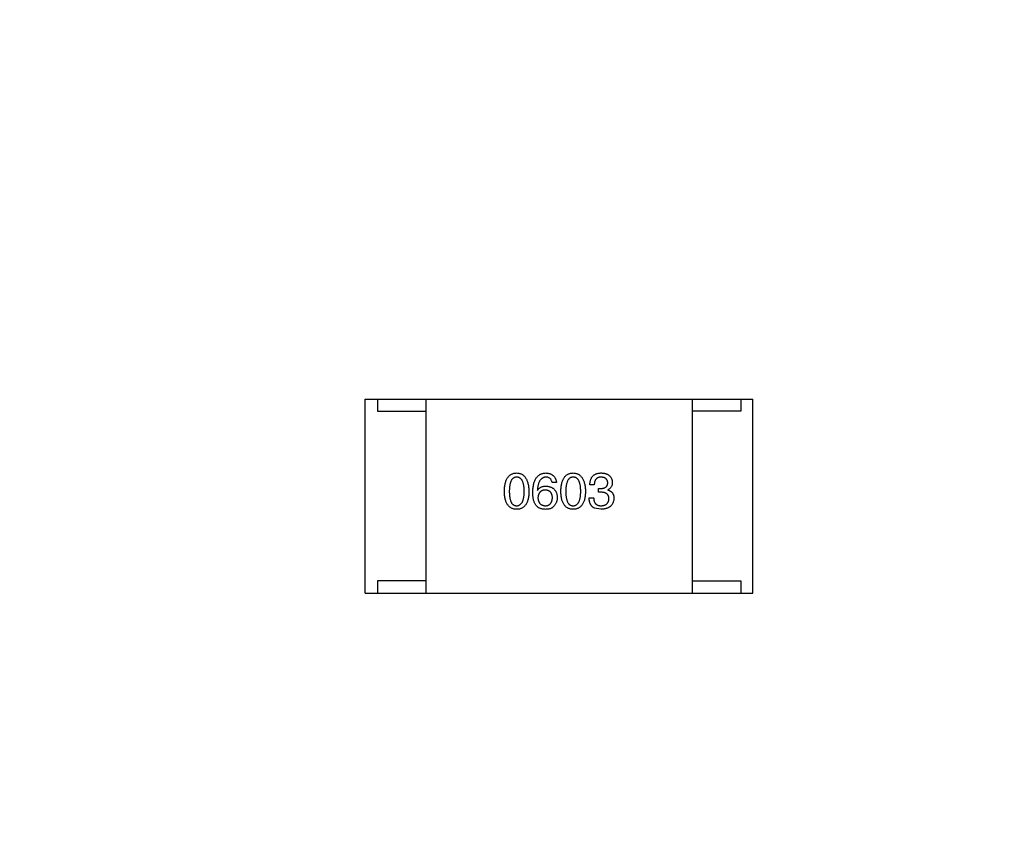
# Model space of a CAD drawing. Header units: millimetres. Extents: x -16 to 538, y -56 to 87.
# Tile 87 of 162: x 458.86 to 462.92, y 8.92 to 12.32. Entities that reach past the tile are written whole.
import ezdxf

# ---------------------------------------------------------------- set-up
doc = ezdxf.new("R2010")
doc.units = ezdxf.units.MM
doc.header["$LTSCALE"] = 1.21
doc.header["$MEASUREMENT"] = 0
doc.header["$PDMODE"] = 3
doc.header["$PDSIZE"] = 0.3125
doc.layers.get('0').update_dxf_attribs({"linetype": 'CONTINUOUS'})
doc.layers.get('DEFPOINTS').update_dxf_attribs({"linetype": 'CONTINUOUS'})
doc.layers.add('Dim', color=3, linetype='CONTINUOUS', lineweight=25)
doc.styles.get("Standard").update_dxf_attribs({"font": 'txt', "width": 0.8})
doc.dimstyles.get("Standard").update_dxf_attribs({"dimtxt": 0.15625, "dimasz": 0.1875, "dimexe": 0.125, "dimexo": 0.0625, "dimgap": 0.09, "dimtad": 0, "dimtih": 1, "dimtoh": 1, "dimzin": 4, "dimdsep": 46, "dimtxsty": 'STANDARD', "dimblk": '_FILLED', "dimblk1": '_FILLED', "dimblk2": '_FILLED', "dimcen": 0.09, "dimazin": 1, "dimtp": 0.01, "dimtm": 0.01, "dimtfac": 1, "dimtofl": 0, "dimtmove": 0, "dimatfit": 3, "dimldrblk": '_FILLED', "dimfxl": 1, "dimtolj": 1, "dimtzin": 4, "dimarcsym": 0})

# ---------------------------------------------------------------- blocks, each defined once
blk = doc.blocks.new('_FILLED')
at = {"color": 0, "linetype": 'ByBlock'}
blk.add_solid([(0, 0), (-1, 0.1667), (-1, -0.1667)], dxfattribs=at)
blk = doc.blocks.new('*D19')
at = {"color": 0, "linetype": 'ByBlock', "lineweight": -2}
for p, q in [((450.6432, 37.0225), (532.5397, 37.0225)), ((532.4147, 37.0225), (532.4147, 16.4209)), ((532.4147, -12.0275), (532.4147, 8.5742)), ((450.6432, -12.0275), (532.5397, -12.0275))]:
    blk.add_line(p, q, dxfattribs=at)
at = {"layer": 'DEFPOINTS', "color": 0, "linetype": 'ByBlock'}
for p in [(450.5807, 37.0225), (450.5807, -12.0275)]:
    blk.add_point(p, dxfattribs=at)
at = {"color": 0, "linetype": 'ByBlock', "lineweight": -2, "xscale": 2.54, "yscale": 2.54, "zscale": 2.54}
for p, rotation in [((532.4147, 37.0225), 90), ((532.4147, -12.0275), 270)]:
    blk.add_blockref('_FILLED', p, dxfattribs=dict(at, rotation=rotation))
at = {"color": 0, "linetype": 'ByBlock', "lineweight": -2, "insert": (532.4147, 12.4975), "char_height": 2.5, "attachment_point": 5, "rotation": 90}
blk.add_mtext('\\A1;49.05', dxfattribs=at)

msp = doc.modelspace()

# ---------------------------------------------------------------- linework, layer by layer
at = {"color": 7, "linetype": 'Continuous'}
for p, q in [((460.2863, 10.7525), (461.8863, 10.7525)), ((460.2863, 9.9525), (460.2863, 10.7525)), ((460.3363, 10.7525), (460.3363, 10.7025)), ((460.5363, 10.7525), (460.5363, 9.9525)), ((461.6363, 10.7525), (461.6363, 9.9525)), ((461.8363, 10.7525), (461.8363, 10.7025)), ((461.8863, 9.9525), (461.8863, 10.7525)), ((460.3363, 10.7025), (460.5363, 10.7025)), ((461.8363, 10.7025), (461.6363, 10.7025)), ((461.0755, 10.4083), (461.0574, 10.4083)), ((460.9968, 10.3764), (460.9976, 10.3755)), ((461.2316, 10.3993), (461.2135, 10.3993)), ((461.2496, 10.3837), (461.2594, 10.3837)), ((461.2496, 10.3682), (461.2496, 10.3837)), ((461.2586, 10.3682), (461.2496, 10.3682)), ((461.2881, 10.378), (461.2881, 10.3772)), ((461.2103, 10.3452), (461.2291, 10.3452)), ((461.2594, 10.2977), (461.2324, 10.3026)), ((460.5363, 10.0025), (460.3363, 10.0025)), ((460.3363, 10.0025), (460.3363, 9.9525)), ((461.6363, 10.0025), (461.8363, 10.0025)), ((461.8363, 10.0025), (461.8363, 9.9525)), ((460.2863, 9.9525), (461.8863, 9.9525))]:
    msp.add_line(p, q, dxfattribs=at)
for points, knots in [([(460.8605, 10.3714), (460.8606, 10.3745), (460.8608, 10.3804), (460.8616, 10.389), (460.8627, 10.3969), (460.8642, 10.4043), (460.8661, 10.4112), (460.8683, 10.4174), (460.8709, 10.4231), (460.8739, 10.4282), (460.8773, 10.4327), (460.881, 10.4366), (460.8852, 10.44), (460.8897, 10.4427), (460.8946, 10.4448), (460.8998, 10.4464), (460.9055, 10.4474), (460.9094, 10.4476), (460.9113, 10.4477)], [0, 0, 0, 0, 0.088823, 0.172287, 0.250296, 0.323438, 0.392244, 0.456221, 0.516635, 0.573871, 0.628, 0.680335, 0.731489, 0.782557, 0.834044, 0.886738, 0.942089, 1, 1, 1, 1]), ([(460.9113, 10.4477), (460.9133, 10.4475), (460.9171, 10.4473), (460.9227, 10.4462), (460.9279, 10.4446), (460.9327, 10.4424), (460.9372, 10.4396), (460.9413, 10.4362), (460.945, 10.4323), (460.9484, 10.4278), (460.9514, 10.4227), (460.954, 10.417), (460.9563, 10.4108), (460.9582, 10.404), (460.9597, 10.3967), (460.9609, 10.3888), (460.9618, 10.3803), (460.962, 10.3745), (460.9622, 10.3714)], [0, 0, 0, 0, 0.057415, 0.112361, 0.16496, 0.216437, 0.267441, 0.318839, 0.371478, 0.426325, 0.483626, 0.544235, 0.608673, 0.677374, 0.750405, 0.828394, 0.911525, 1, 1, 1, 1]), ([(460.9779, 10.3682), (460.978, 10.3713), (460.9782, 10.3774), (460.9791, 10.3863), (460.9802, 10.3945), (460.9818, 10.4022), (460.9838, 10.4093), (460.9862, 10.4158), (460.9889, 10.4217), (460.9921, 10.4269), (460.9957, 10.4317), (460.9997, 10.4358), (461.0041, 10.4393), (461.0089, 10.4422), (461.0142, 10.4445), (461.0198, 10.4462), (461.0258, 10.4473), (461.0299, 10.4475), (461.032, 10.4477)], [0, 0, 0, 0, 0.087517, 0.169686, 0.246944, 0.319347, 0.387088, 0.450961, 0.511075, 0.567974, 0.622351, 0.675039, 0.726853, 0.778688, 0.83093, 0.884738, 0.941043, 1, 1, 1, 1]), ([(461.032, 10.4477), (461.0336, 10.4475), (461.0367, 10.4473), (461.0412, 10.4466), (461.0455, 10.4456), (461.0495, 10.4444), (461.0532, 10.4429), (461.0566, 10.4411), (461.0597, 10.439), (461.0626, 10.4367), (461.0652, 10.434), (461.0675, 10.4312), (461.0695, 10.428), (461.0713, 10.4246), (461.0728, 10.4209), (461.0739, 10.4169), (461.0749, 10.4127), (461.0753, 10.4098), (461.0755, 10.4083)], [0, 0, 0, 0, 0.073784, 0.144317, 0.211047, 0.274818, 0.336501, 0.395724, 0.453465, 0.510016, 0.566585, 0.622844, 0.680328, 0.739335, 0.800408, 0.863904, 0.93053, 1, 1, 1, 1]), ([(461.0937, 10.3714), (461.0938, 10.3745), (461.094, 10.3804), (461.0947, 10.389), (461.0958, 10.3969), (461.0974, 10.4043), (461.0992, 10.4112), (461.1015, 10.4174), (461.1041, 10.4231), (461.1071, 10.4282), (461.1104, 10.4327), (461.1142, 10.4366), (461.1183, 10.44), (461.1228, 10.4427), (461.1277, 10.4448), (461.133, 10.4464), (461.1386, 10.4474), (461.1425, 10.4476), (461.1445, 10.4477)], [0, 0, 0, 0, 0.088823, 0.172287, 0.250296, 0.323438, 0.392244, 0.456221, 0.516635, 0.573871, 0.628, 0.680335, 0.731489, 0.782557, 0.834044, 0.886738, 0.942089, 1, 1, 1, 1]), ([(461.1445, 10.4477), (461.1465, 10.4475), (461.1503, 10.4473), (461.1558, 10.4462), (461.161, 10.4446), (461.1658, 10.4424), (461.1703, 10.4396), (461.1744, 10.4362), (461.1781, 10.4323), (461.1815, 10.4278), (461.1845, 10.4227), (461.1872, 10.417), (461.1894, 10.4108), (461.1913, 10.404), (461.1929, 10.3967), (461.1941, 10.3888), (461.1949, 10.3803), (461.1952, 10.3745), (461.1953, 10.3714)], [0, 0, 0, 0, 0.057415, 0.112361, 0.16496, 0.216437, 0.267441, 0.318839, 0.371478, 0.426325, 0.483626, 0.544235, 0.608673, 0.677374, 0.750405, 0.828394, 0.911525, 1, 1, 1, 1]), ([(461.2135, 10.3993), (461.2136, 10.4012), (461.2137, 10.405), (461.2144, 10.4104), (461.2154, 10.4154), (461.2167, 10.4201), (461.2185, 10.4244), (461.2205, 10.4284), (461.2229, 10.432), (461.2258, 10.4352), (461.2289, 10.4381), (461.2325, 10.4406), (461.2364, 10.4427), (461.2406, 10.4444), (461.2452, 10.4458), (461.2502, 10.4468), (461.2555, 10.4475), (461.2592, 10.4476), (461.2611, 10.4477)], [0, 0, 0, 0, 0.074804, 0.144899, 0.211458, 0.274554, 0.334363, 0.392059, 0.448123, 0.503024, 0.558154, 0.613471, 0.670844, 0.729926, 0.792003, 0.857405, 0.926768, 1, 1, 1, 1]), ([(461.2611, 10.4477), (461.2628, 10.4476), (461.2661, 10.4474), (461.271, 10.4467), (461.2756, 10.4459), (461.2798, 10.4447), (461.2838, 10.4433), (461.2874, 10.4415), (461.2907, 10.4396), (461.2937, 10.4373), (461.2964, 10.4347), (461.2987, 10.4319), (461.3008, 10.4288), (461.3025, 10.4254), (461.3039, 10.4217), (461.305, 10.4178), (461.3058, 10.4135), (461.306, 10.4106), (461.3062, 10.4091)], [0, 0, 0, 0, 0.077845, 0.151584, 0.221397, 0.287366, 0.350104, 0.410398, 0.467998, 0.524388, 0.579979, 0.635152, 0.690917, 0.747936, 0.806661, 0.867861, 0.932479, 1, 1, 1, 1]), ([(460.9113, 10.4304), (460.9101, 10.4304), (460.9077, 10.4303), (460.9042, 10.4296), (460.901, 10.4285), (460.898, 10.4268), (460.8953, 10.4247), (460.8927, 10.4222), (460.8905, 10.4191), (460.8885, 10.4156), (460.8867, 10.4117), (460.8852, 10.4073), (460.8839, 10.4024), (460.8828, 10.3971), (460.882, 10.3914), (460.8815, 10.3851), (460.8811, 10.3784), (460.881, 10.3738), (460.881, 10.3714)], [0, 0, 0, 0, 0.049764, 0.097007, 0.143217, 0.188577, 0.235116, 0.282997, 0.333719, 0.387776, 0.445989, 0.508679, 0.576563, 0.649481, 0.728235, 0.812722, 0.903548, 1, 1, 1, 1]), ([(460.9425, 10.3714), (460.9425, 10.3738), (460.9424, 10.3784), (460.9421, 10.3851), (460.9415, 10.3914), (460.9406, 10.3971), (460.9395, 10.4024), (460.9382, 10.4073), (460.9366, 10.4117), (460.9348, 10.4157), (460.9327, 10.4191), (460.9304, 10.4222), (460.9278, 10.4247), (460.925, 10.4268), (460.922, 10.4285), (460.9186, 10.4296), (460.9151, 10.4303), (460.9126, 10.4304), (460.9113, 10.4304)], [0, 0, 0, 0, 0.095719, 0.185854, 0.269738, 0.347952, 0.420315, 0.487894, 0.550245, 0.608186, 0.662454, 0.713283, 0.761375, 0.808209, 0.854301, 0.901312, 0.949396, 1, 1, 1, 1]), ([(461.032, 10.4304), (461.0307, 10.4304), (461.0282, 10.4302), (461.0245, 10.4293), (461.021, 10.4282), (461.0178, 10.4265), (461.0148, 10.4245), (461.012, 10.4221), (461.0095, 10.4193), (461.0071, 10.4161), (461.005, 10.4125), (461.0032, 10.4085), (461.0015, 10.4041), (461.0001, 10.3993), (460.999, 10.3941), (460.998, 10.3886), (460.9972, 10.3826), (460.9969, 10.3785), (460.9968, 10.3764)], [0, 0, 0, 0, 0.054741, 0.107075, 0.158339, 0.208382, 0.258772, 0.310045, 0.362765, 0.417822, 0.475982, 0.537466, 0.602901, 0.673037, 0.747247, 0.826291, 0.910782, 1, 1, 1, 1]), ([(461.0574, 10.4083), (461.057, 10.4101), (461.0563, 10.4134), (461.0545, 10.418), (461.0521, 10.4218), (461.0491, 10.425), (461.0456, 10.4275), (461.0416, 10.4292), (461.037, 10.4303), (461.0337, 10.4304), (461.032, 10.4304)], [0, 0, 0, 0, 0.1439, 0.274233, 0.394478, 0.509388, 0.621911, 0.738504, 0.863414, 1, 1, 1, 1]), ([(461.1445, 10.4304), (461.1433, 10.4304), (461.1409, 10.4303), (461.1374, 10.4296), (461.1342, 10.4285), (461.1312, 10.4268), (461.1284, 10.4247), (461.1259, 10.4222), (461.1237, 10.4191), (461.1217, 10.4156), (461.1199, 10.4117), (461.1183, 10.4073), (461.1171, 10.4024), (461.116, 10.3971), (461.1152, 10.3914), (461.1146, 10.3851), (461.1142, 10.3784), (461.1142, 10.3738), (461.1142, 10.3714)], [0, 0, 0, 0, 0.049764, 0.097007, 0.143217, 0.188577, 0.235116, 0.282997, 0.333719, 0.387776, 0.445989, 0.508679, 0.576563, 0.649481, 0.728235, 0.812722, 0.903548, 1, 1, 1, 1]), ([(461.1756, 10.3714), (461.1756, 10.3738), (461.1756, 10.3784), (461.1752, 10.3851), (461.1746, 10.3914), (461.1738, 10.3971), (461.1727, 10.4024), (461.1714, 10.4073), (461.1698, 10.4117), (461.168, 10.4157), (461.1659, 10.4191), (461.1636, 10.4222), (461.161, 10.4247), (461.1582, 10.4268), (461.1551, 10.4285), (461.1518, 10.4296), (461.1482, 10.4303), (461.1458, 10.4304), (461.1445, 10.4304)], [0, 0, 0, 0, 0.095719, 0.185854, 0.269738, 0.347952, 0.420315, 0.487894, 0.550245, 0.608186, 0.662454, 0.713283, 0.761375, 0.808209, 0.854301, 0.901312, 0.949396, 1, 1, 1, 1]), ([(461.2603, 10.4304), (461.2591, 10.4304), (461.2569, 10.4304), (461.2538, 10.43), (461.2508, 10.4294), (461.248, 10.4286), (461.2455, 10.4275), (461.2431, 10.4261), (461.241, 10.4246), (461.2391, 10.4227), (461.2374, 10.4206), (461.2359, 10.4183), (461.2347, 10.4157), (461.2336, 10.4129), (461.2327, 10.4098), (461.2322, 10.4065), (461.2317, 10.403), (461.2316, 10.4006), (461.2316, 10.3993)], [0, 0, 0, 0, 0.069877, 0.136363, 0.198671, 0.257968, 0.315462, 0.370709, 0.425568, 0.479847, 0.535753, 0.592303, 0.651386, 0.713311, 0.778642, 0.84836, 0.921866, 1, 1, 1, 1]), ([(461.2594, 10.3837), (461.2605, 10.3838), (461.2626, 10.3839), (461.2657, 10.3842), (461.2686, 10.3848), (461.2713, 10.3855), (461.2738, 10.3863), (461.276, 10.3874), (461.2781, 10.3886), (461.2799, 10.39), (461.2816, 10.3916), (461.283, 10.3934), (461.2843, 10.3953), (461.2853, 10.3974), (461.2861, 10.3997), (461.2867, 10.4021), (461.2871, 10.4048), (461.2872, 10.4066), (461.2873, 10.4075)], [0, 0, 0, 0, 0.079415, 0.154091, 0.22508, 0.29186, 0.355026, 0.415127, 0.472418, 0.528511, 0.583551, 0.638361, 0.693547, 0.750023, 0.807857, 0.868401, 0.932259, 1, 1, 1, 1]), ([(461.2873, 10.4075), (461.2872, 10.4084), (461.287, 10.4101), (461.2866, 10.4127), (461.2859, 10.415), (461.285, 10.4172), (461.284, 10.4193), (461.2827, 10.4211), (461.2814, 10.4228), (461.2797, 10.4243), (461.278, 10.4257), (461.276, 10.4269), (461.2738, 10.4279), (461.2715, 10.4288), (461.2689, 10.4294), (461.2662, 10.4299), (461.2633, 10.4303), (461.2613, 10.4304), (461.2603, 10.4304)], [0, 0, 0, 0, 0.067655, 0.132224, 0.194132, 0.253145, 0.309858, 0.366002, 0.421361, 0.47702, 0.532632, 0.590536, 0.65067, 0.713258, 0.779588, 0.848803, 0.921949, 1, 1, 1, 1]), ([(461.3062, 10.4091), (461.3061, 10.4073), (461.306, 10.4038), (461.3052, 10.3987), (461.3037, 10.394), (461.3018, 10.3898), (461.2992, 10.3861), (461.2961, 10.3829), (461.2923, 10.3801), (461.2896, 10.3787), (461.2881, 10.378)], [0, 0, 0, 0, 0.143686, 0.277942, 0.40333, 0.521785, 0.638573, 0.755208, 0.874773, 1, 1, 1, 1]), ([(460.9113, 10.2977), (460.9094, 10.2978), (460.9055, 10.2979), (460.8998, 10.2989), (460.8946, 10.3004), (460.8897, 10.3025), (460.8852, 10.3051), (460.881, 10.3083), (460.8773, 10.3121), (460.8739, 10.3165), (460.8709, 10.3214), (460.8683, 10.3269), (460.8661, 10.333), (460.8642, 10.3396), (460.8627, 10.3467), (460.8616, 10.3545), (460.8608, 10.3628), (460.8606, 10.3685), (460.8605, 10.3714)], [0, 0, 0, 0, 0.059135, 0.115606, 0.169241, 0.221578, 0.273261, 0.324749, 0.377329, 0.431642, 0.488541, 0.548597, 0.612232, 0.680174, 0.752504, 0.829777, 0.912307, 1, 1, 1, 1]), ([(460.881, 10.3714), (460.881, 10.3691), (460.8811, 10.3644), (460.8815, 10.3577), (460.882, 10.3515), (460.8828, 10.3457), (460.8839, 10.3404), (460.8852, 10.3356), (460.8867, 10.3312), (460.8885, 10.3272), (460.8905, 10.3237), (460.8927, 10.3207), (460.8953, 10.3181), (460.898, 10.3161), (460.901, 10.3144), (460.9042, 10.3132), (460.9077, 10.3126), (460.9101, 10.3125), (460.9113, 10.3124)], [0, 0, 0, 0, 0.096457, 0.187288, 0.27178, 0.350132, 0.423455, 0.491343, 0.554037, 0.612253, 0.666313, 0.717038, 0.764921, 0.811214, 0.856775, 0.902988, 0.950234, 1, 1, 1, 1]), ([(460.9113, 10.3124), (460.9126, 10.3125), (460.9151, 10.3127), (460.9186, 10.3134), (460.922, 10.3147), (460.925, 10.3164), (460.9279, 10.3185), (460.9304, 10.3211), (460.9327, 10.3241), (460.9348, 10.3276), (460.9367, 10.3316), (460.9382, 10.3359), (460.9395, 10.3408), (460.9406, 10.346), (460.9415, 10.3518), (460.9421, 10.3579), (460.9424, 10.3645), (460.9425, 10.3691), (460.9425, 10.3714)], [0, 0, 0, 0, 0.050879, 0.099377, 0.146973, 0.193618, 0.240619, 0.289461, 0.34047, 0.395283, 0.453059, 0.515633, 0.582666, 0.655287, 0.732971, 0.815933, 0.905166, 1, 1, 1, 1]), ([(460.9622, 10.3714), (460.9621, 10.3685), (460.9619, 10.3628), (460.9611, 10.3545), (460.96, 10.3467), (460.9585, 10.3396), (460.9566, 10.333), (460.9544, 10.3269), (460.9518, 10.3215), (460.9488, 10.3165), (460.9454, 10.3122), (460.9417, 10.3083), (460.9375, 10.3051), (460.933, 10.3025), (460.9281, 10.3004), (460.9228, 10.2989), (460.9172, 10.2979), (460.9133, 10.2978), (460.9113, 10.2977)], [0, 0, 0, 0, 0.08769, 0.170218, 0.24749, 0.319818, 0.387758, 0.451391, 0.511445, 0.568185, 0.622681, 0.67526, 0.726746, 0.778428, 0.830764, 0.884397, 0.940866, 1, 1, 1, 1]), ([(460.9886, 10.3173), (460.9877, 10.3189), (460.986, 10.3221), (460.9838, 10.3273), (460.982, 10.333), (460.9805, 10.3392), (460.9793, 10.3458), (460.9785, 10.3528), (460.978, 10.3603), (460.9779, 10.3655), (460.9779, 10.3682)], [0, 0, 0, 0, 0.101889, 0.209155, 0.322694, 0.442863, 0.569758, 0.70479, 0.848502, 1, 1, 1, 1]), ([(460.9976, 10.3755), (460.9985, 10.377), (461.0001, 10.3798), (461.0033, 10.3835), (461.007, 10.3866), (461.0111, 10.3892), (461.0157, 10.3911), (461.0207, 10.3926), (461.0262, 10.3934), (461.03, 10.3935), (461.032, 10.3936)], [0, 0, 0, 0, 0.122276, 0.239997, 0.35611, 0.473903, 0.59404, 0.720428, 0.855383, 1, 1, 1, 1]), ([(461.0296, 10.3772), (461.0284, 10.3771), (461.0261, 10.377), (461.0229, 10.3766), (461.0198, 10.3759), (461.0169, 10.3749), (461.0143, 10.3738), (461.0119, 10.3723), (461.0096, 10.3707), (461.0076, 10.3688), (461.0058, 10.3667), (461.0042, 10.3643), (461.0028, 10.3617), (461.0017, 10.3589), (461.0008, 10.3558), (461, 10.3525), (460.9995, 10.3489), (460.9993, 10.3465), (460.9992, 10.3452)], [0, 0, 0, 0, 0.070453, 0.136523, 0.199866, 0.260392, 0.318446, 0.374657, 0.430182, 0.485556, 0.541071, 0.598396, 0.657208, 0.718642, 0.783247, 0.851631, 0.923928, 1, 1, 1, 1]), ([(461.0591, 10.346), (461.059, 10.3472), (461.0588, 10.3496), (461.0583, 10.3531), (461.0576, 10.3563), (461.0567, 10.3593), (461.0555, 10.3621), (461.0542, 10.3646), (461.0526, 10.3669), (461.0509, 10.369), (461.049, 10.3708), (461.0468, 10.3725), (461.0444, 10.3738), (461.0418, 10.375), (461.0391, 10.3759), (461.0361, 10.3765), (461.0329, 10.377), (461.0307, 10.3771), (461.0296, 10.3772)], [0, 0, 0, 0, 0.076288, 0.14871, 0.216387, 0.281386, 0.342528, 0.402111, 0.4591, 0.514852, 0.569974, 0.625644, 0.682226, 0.740156, 0.800362, 0.863471, 0.930116, 1, 1, 1, 1]), ([(461.032, 10.3936), (461.0338, 10.3934), (461.0374, 10.3931), (461.0425, 10.3922), (461.0474, 10.391), (461.0518, 10.3895), (461.0559, 10.3877), (461.0597, 10.3856), (461.0632, 10.3831), (461.0663, 10.3803), (461.0691, 10.3772), (461.0715, 10.3738), (461.0736, 10.3701), (461.0753, 10.366), (461.0767, 10.3617), (461.0777, 10.357), (461.0785, 10.352), (461.0786, 10.3486), (461.0787, 10.3468)], [0, 0, 0, 0, 0.074228, 0.144548, 0.211288, 0.274576, 0.335162, 0.393915, 0.450599, 0.506657, 0.562409, 0.618617, 0.676096, 0.735061, 0.79654, 0.860906, 0.928473, 1, 1, 1, 1]), ([(461.1445, 10.2977), (461.1425, 10.2978), (461.1386, 10.2979), (461.133, 10.2989), (461.1277, 10.3004), (461.1228, 10.3025), (461.1183, 10.3051), (461.1142, 10.3083), (461.1104, 10.3121), (461.1071, 10.3165), (461.1041, 10.3214), (461.1015, 10.3269), (461.0992, 10.333), (461.0974, 10.3396), (461.0958, 10.3467), (461.0947, 10.3545), (461.094, 10.3628), (461.0938, 10.3685), (461.0937, 10.3714)], [0, 0, 0, 0, 0.059135, 0.115606, 0.169241, 0.221578, 0.273261, 0.324749, 0.377329, 0.431642, 0.488541, 0.548597, 0.612232, 0.680174, 0.752504, 0.829777, 0.912307, 1, 1, 1, 1]), ([(461.1142, 10.3714), (461.1142, 10.3691), (461.1142, 10.3644), (461.1146, 10.3577), (461.1152, 10.3515), (461.116, 10.3457), (461.1171, 10.3404), (461.1183, 10.3356), (461.1199, 10.3312), (461.1217, 10.3272), (461.1237, 10.3237), (461.1259, 10.3207), (461.1284, 10.3181), (461.1312, 10.3161), (461.1341, 10.3144), (461.1374, 10.3132), (461.1409, 10.3126), (461.1433, 10.3125), (461.1445, 10.3124)], [0, 0, 0, 0, 0.096457, 0.187288, 0.27178, 0.350132, 0.423455, 0.491343, 0.554037, 0.612253, 0.666313, 0.717038, 0.764921, 0.811214, 0.856775, 0.902988, 0.950234, 1, 1, 1, 1]), ([(461.1445, 10.3124), (461.1458, 10.3125), (461.1482, 10.3127), (461.1518, 10.3134), (461.1551, 10.3147), (461.1582, 10.3164), (461.161, 10.3185), (461.1636, 10.3211), (461.1659, 10.3241), (461.168, 10.3276), (461.1698, 10.3316), (461.1714, 10.3359), (461.1727, 10.3408), (461.1738, 10.346), (461.1746, 10.3518), (461.1752, 10.3579), (461.1756, 10.3645), (461.1756, 10.3691), (461.1756, 10.3714)], [0, 0, 0, 0, 0.050879, 0.099377, 0.146973, 0.193618, 0.240619, 0.289461, 0.34047, 0.395283, 0.453059, 0.515633, 0.582666, 0.655287, 0.732971, 0.815933, 0.905166, 1, 1, 1, 1]), ([(461.1953, 10.3714), (461.1952, 10.3685), (461.195, 10.3628), (461.1942, 10.3545), (461.1932, 10.3467), (461.1916, 10.3396), (461.1898, 10.333), (461.1875, 10.3269), (461.1849, 10.3215), (461.1819, 10.3165), (461.1786, 10.3122), (461.1748, 10.3083), (461.1707, 10.3051), (461.1661, 10.3025), (461.1612, 10.3004), (461.156, 10.2989), (461.1504, 10.2979), (461.1465, 10.2978), (461.1445, 10.2977)], [0, 0, 0, 0, 0.08769, 0.170218, 0.24749, 0.319818, 0.387758, 0.451391, 0.511445, 0.568185, 0.622681, 0.67526, 0.726746, 0.778428, 0.830764, 0.884397, 0.940866, 1, 1, 1, 1]), ([(461.2922, 10.3411), (461.2922, 10.3422), (461.2922, 10.3443), (461.2918, 10.3474), (461.2911, 10.3503), (461.2902, 10.3529), (461.289, 10.3554), (461.2875, 10.3576), (461.2858, 10.3596), (461.2838, 10.3614), (461.2816, 10.363), (461.2791, 10.3644), (461.2763, 10.3656), (461.2733, 10.3665), (461.27, 10.3673), (461.2664, 10.3678), (461.2626, 10.3681), (461.26, 10.3681), (461.2586, 10.3682)], [0, 0, 0, 0, 0.066518, 0.129194, 0.188613, 0.245254, 0.300032, 0.353805, 0.407079, 0.461108, 0.516272, 0.574141, 0.634837, 0.699275, 0.767504, 0.840272, 0.917505, 1, 1, 1, 1]), ([(461.2881, 10.3772), (461.2891, 10.3768), (461.2911, 10.3762), (461.2939, 10.3751), (461.2965, 10.3738), (461.2989, 10.3724), (461.3011, 10.3707), (461.3031, 10.369), (461.305, 10.3671), (461.3066, 10.3651), (461.308, 10.3629), (461.3093, 10.3606), (461.3104, 10.3581), (461.3112, 10.3555), (461.3119, 10.3527), (461.3123, 10.3498), (461.3127, 10.3467), (461.3127, 10.3446), (461.3127, 10.3436)], [0, 0, 0, 0, 0.069445, 0.136039, 0.200011, 0.261745, 0.322328, 0.381403, 0.438864, 0.496655, 0.554398, 0.612391, 0.672266, 0.733005, 0.79604, 0.861293, 0.928785, 1, 1, 1, 1]), ([(460.9992, 10.3452), (460.9993, 10.3439), (460.9995, 10.3414), (461, 10.3378), (461.0008, 10.3344), (461.0017, 10.3312), (461.0029, 10.3283), (461.0044, 10.3256), (461.0059, 10.3232), (461.0078, 10.321), (461.0098, 10.319), (461.0122, 10.3174), (461.0146, 10.3159), (461.0174, 10.3147), (461.0203, 10.3137), (461.0235, 10.3131), (461.0269, 10.3126), (461.0292, 10.3125), (461.0304, 10.3124)], [0, 0, 0, 0, 0.076467, 0.148148, 0.216496, 0.280559, 0.342274, 0.401168, 0.458322, 0.514073, 0.569257, 0.62465, 0.68124, 0.739113, 0.799947, 0.862804, 0.929597, 1, 1, 1, 1]), ([(461.0304, 10.3124), (461.0315, 10.3125), (461.0336, 10.3127), (461.0367, 10.3132), (461.0396, 10.314), (461.0423, 10.3151), (461.0448, 10.3163), (461.0471, 10.3179), (461.0492, 10.3196), (461.0511, 10.3216), (461.0528, 10.3239), (461.0543, 10.3263), (461.0557, 10.329), (461.0567, 10.332), (461.0576, 10.3351), (461.0583, 10.3386), (461.0588, 10.3422), (461.059, 10.3447), (461.0591, 10.346)], [0, 0, 0, 0, 0.066682, 0.130303, 0.190802, 0.248749, 0.30534, 0.361219, 0.415721, 0.471765, 0.528279, 0.586428, 0.64659, 0.710143, 0.776461, 0.846692, 0.921137, 1, 1, 1, 1]), ([(461.0787, 10.3468), (461.0787, 10.3451), (461.0786, 10.3416), (461.0779, 10.3366), (461.0768, 10.3317), (461.0752, 10.3269), (461.073, 10.3224), (461.0705, 10.318), (461.0675, 10.3138), (461.0652, 10.3113), (461.064, 10.31)], [0, 0, 0, 0, 0.12904, 0.253809, 0.377066, 0.499122, 0.621469, 0.744665, 0.870607, 1, 1, 1, 1]), ([(461.2324, 10.3026), (461.2315, 10.303), (461.2298, 10.3038), (461.2274, 10.3054), (461.2251, 10.307), (461.223, 10.3089), (461.221, 10.3109), (461.2192, 10.3132), (461.2176, 10.3156), (461.2162, 10.3182), (461.2149, 10.3209), (461.2137, 10.3239), (461.2127, 10.327), (461.2119, 10.3303), (461.2113, 10.3338), (461.2107, 10.3374), (461.2104, 10.3413), (461.2103, 10.3439), (461.2103, 10.3452)], [0, 0, 0, 0, 0.056906, 0.113264, 0.168825, 0.223843, 0.279195, 0.335267, 0.392098, 0.450414, 0.51054, 0.572219, 0.636652, 0.703156, 0.773102, 0.845505, 0.921063, 1, 1, 1, 1]), ([(461.2291, 10.3452), (461.2292, 10.3439), (461.2293, 10.3413), (461.2297, 10.3376), (461.2304, 10.3341), (461.2313, 10.3309), (461.2324, 10.3279), (461.2338, 10.3252), (461.2354, 10.3228), (461.2372, 10.3206), (461.2393, 10.3187), (461.2416, 10.317), (461.2442, 10.3155), (461.247, 10.3144), (461.25, 10.3135), (461.2532, 10.3129), (461.2566, 10.3125), (461.259, 10.3124), (461.2603, 10.3124)], [0, 0, 0, 0, 0.07723, 0.149593, 0.217944, 0.282232, 0.34411, 0.402297, 0.458791, 0.513966, 0.568538, 0.623291, 0.679957, 0.737243, 0.798142, 0.86118, 0.928728, 1, 1, 1, 1]), ([(461.3127, 10.3436), (461.3126, 10.3418), (461.3123, 10.3383), (461.3114, 10.3332), (461.3102, 10.3285), (461.3086, 10.3241), (461.3066, 10.3201), (461.3041, 10.3163), (461.3014, 10.3129), (461.2982, 10.3099), (461.2947, 10.3072), (461.2907, 10.3048), (461.2864, 10.3027), (461.2818, 10.3011), (461.2767, 10.2997), (461.2713, 10.2986), (461.2655, 10.2979), (461.2615, 10.2978), (461.2594, 10.2977)], [0, 0, 0, 0, 0.068236, 0.132937, 0.194125, 0.253174, 0.310181, 0.365986, 0.421096, 0.476216, 0.532352, 0.590232, 0.649824, 0.71274, 0.778406, 0.848058, 0.921922, 1, 1, 1, 1]), ([(461.2603, 10.3124), (461.2615, 10.3125), (461.2639, 10.3127), (461.2673, 10.3132), (461.2706, 10.3139), (461.2736, 10.3148), (461.2764, 10.3158), (461.2789, 10.3172), (461.2813, 10.3187), (461.2834, 10.3203), (461.2853, 10.3223), (461.287, 10.3244), (461.2884, 10.3267), (461.2897, 10.3292), (461.2907, 10.3319), (461.2914, 10.3348), (461.292, 10.3379), (461.2921, 10.34), (461.2922, 10.3411)], [0, 0, 0, 0, 0.076694, 0.149502, 0.218019, 0.283183, 0.345589, 0.405199, 0.462852, 0.519478, 0.575313, 0.630559, 0.687006, 0.744638, 0.804006, 0.866059, 0.931486, 1, 1, 1, 1]), ([(461.0271, 10.2977), (461.025, 10.2978), (461.021, 10.298), (461.0152, 10.2991), (461.0098, 10.3007), (461.0047, 10.3029), (461.0001, 10.3056), (460.9958, 10.309), (460.9919, 10.3129), (460.9897, 10.3158), (460.9886, 10.3173)], [0, 0, 0, 0, 0.137449, 0.267856, 0.393219, 0.514735, 0.63397, 0.753734, 0.874967, 1, 1, 1, 1]), ([(461.064, 10.31), (461.063, 10.3089), (461.0612, 10.3068), (461.0577, 10.3042), (461.0538, 10.302), (461.0494, 10.3002), (461.0445, 10.2989), (461.0391, 10.298), (461.0333, 10.2976), (461.0292, 10.2976), (461.0271, 10.2977)], [0, 0, 0, 0, 0.105033, 0.21147, 0.321511, 0.438526, 0.563605, 0.698055, 0.843218, 1, 1, 1, 1])]:
    msp.add_open_spline(points, degree=3, knots=knots, dxfattribs=at)

# ---------------------------------------------------------------- dimensions: what is measured, and where the dimension line sits
at = {"layer": 'Dim'}
dim = msp.add_linear_dim(base=(532.4147, -12.0275), p1=(450.5807, 37.0225), p2=(450.5807, -12.0275), angle=90, dimstyle='STANDARD', override={"dimtxt": 2.5, "dimasz": 2.54, "dimtih": 0, "dimtoh": 0, "dimzin": 0, "dimcen": 0.198, "dimadec": 0, "dimazin": 0, "dimtp": 0, "dimtm": 0, "dimtdec": 4, "dimtzin": 0}, dxfattribs=at)
dim.commit()
dim.dimension.update_dxf_attribs({"geometry": '*D19', "text_midpoint": (532.4147, 12.4975)})

doc.saveas('drawing.dxf')
